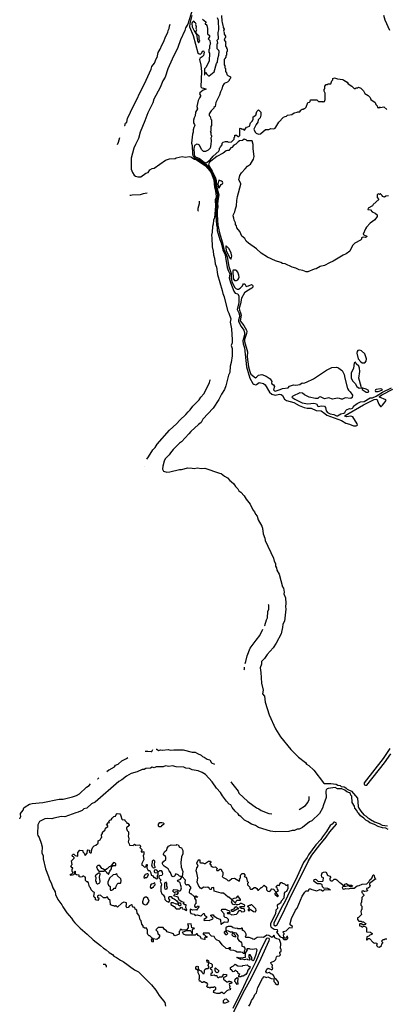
# Model space of a CAD drawing. Extents: x 2494106 to 2685573, y 758056 to 915185.
# Tile 131 of 256: x 2581220 to 2587014, y 781725 to 797296. Entities that reach past the tile are written whole.
import ezdxf

# ---------------------------------------------------------------- set-up
doc = ezdxf.new("R2010")
doc.units = 0

msp = doc.modelspace()

# ---------------------------------------------------------------- linework, layer by layer
at = {"layer": '0CON05XD'}
for points in [[(2583945, 797446), (2583876, 797225), (2583842, 797168), (2583832, 797125), (2583760, 796980), (2583718, 796855), (2583627, 796673), (2583561, 796519), (2583518, 796385), (2583481, 796329), (2583440, 796225), (2583341, 796039), (2583325, 795981), (2583246, 795825), (2583195, 795695), (2583124, 795516), (2583095, 795415), (2583049, 795325), (2583025, 795265), (2582983, 795105), (2582979, 794935), (2583002, 794882), (2583030, 794840), (2583051, 794821), (2583085, 794809), (2583135, 794811), (2583212, 794868), (2583249, 794881), (2583277, 794923), (2583315, 794942), (2583345, 794948), (2583526, 795074), (2583586, 795094), (2583675, 795102), (2583694, 795114), (2583785, 795132), (2583835, 795120), (2583905, 795131), (2583925, 795128), (2583983, 795093), (2584008, 795085), (2584154, 794985), (2584225, 794906), (2584245, 794875), (2584287, 794765), (2584298, 794648), (2584316, 794584), (2584326, 794505), (2584325, 794485), (2584310, 794445), (2584314, 794345), (2584297, 794165), (2584282, 794128), (2584278, 794065), (2584265, 794025), (2584262, 793938), (2584253, 793887), (2584259, 793845), (2584261, 793705), (2584280, 793635), (2584283, 793575), (2584299, 793525), (2584311, 793435), (2584328, 793385), (2584347, 793265), (2584422, 793015), (2584430, 792965), (2584453, 792913), (2584505, 792695), (2584526, 792655), (2584557, 792565), (2584547, 792513), (2584565, 792405), (2584576, 792234), (2584576, 792184), (2584562, 792145), (2584576, 792095), (2584578, 791982), (2584563, 791875), (2584548, 791815), (2584539, 791715), (2584521, 791675), (2584478, 791505), (2584455, 791447), (2584408, 791375), (2584365, 791288), (2584279, 791155), (2584112, 790978), (2584086, 790925), (2584044, 790896), (2583925, 790785), (2583895, 790745), (2583778, 790622), (2583743, 790597), (2583643, 790497), (2583602, 790448), (2583583, 790415), (2583520, 790350), (2583504, 790316), (2583482, 790235), (2583478, 790188), (2583493, 790155), (2583543, 790143), (2583595, 790145), (2583745, 790182), (2583775, 790182), (2583875, 790210), (2583945, 790206), (2583975, 790199), (2584025, 790209), (2584095, 790199), (2584145, 790203), (2584376, 790126), (2584405, 790117), (2584457, 790077), (2584505, 790052), (2584540, 790010), (2584564, 789995), (2584606, 789956), (2584631, 789915), (2584669, 789879), (2584685, 789846), (2584716, 789826), (2584768, 789768), (2584801, 789711), (2584865, 789635), (2584905, 789545), (2584933, 789515), (2584945, 789475), (2584971, 789445), (2584990, 789385), (2585045, 789285), (2585056, 789255), (2585069, 789165), (2585096, 789096), (2585101, 789061), (2585233, 788783), (2585240, 788735), (2585261, 788695), (2585262, 788655), (2585277, 788627), (2585283, 788593), (2585319, 788525), (2585375, 788325), (2585391, 788305), (2585400, 788245), (2585397, 788215), (2585420, 788155), (2585425, 788065), (2585419, 788015), (2585428, 787975), (2585405, 787785), (2585381, 787735), (2585376, 787684), (2585361, 787635), (2585354, 787585), (2585275, 787435), (2585227, 787363), (2585131, 787259), (2585088, 787192), (2585042, 787148), (2585041, 787105), (2585021, 787045), (2585030, 786975), (2585039, 786805), (2585067, 786693), (2585058, 786635), (2585088, 786598), (2585100, 786505), (2585165, 786305), (2585264, 786084), (2585341, 785955), (2585505, 785753), (2585624, 785634), (2585738, 785548), (2585754, 785524), (2585792, 785502), (2585868, 785428), (2586019, 785225), (2586035, 785219), (2586135, 785219), (2586220, 785205), (2586249, 785189), (2586285, 785183), (2586301, 785171), (2586348, 785165), (2586375, 785151), (2586398, 785128), (2586465, 785097), (2586560, 784985), (2586569, 784855), (2586579, 784829), (2586610, 784780), (2586661, 784721), (2586695, 784701), (2586722, 784672), (2586746, 784665), (2586765, 784649), (2586829, 784609), (2586903, 784585), (2586950, 784560), (2587035, 784545)], [(2583941, 797365), (2583908, 797235), (2583901, 797185), (2583960, 797045), (2584035, 796772), (2584054, 796754), (2584075, 796752), (2584095, 796765), (2584115, 796802), (2584125, 796806), (2584134, 796785), (2584125, 796732), (2584105, 796708), (2584072, 796688), (2584064, 796665), (2584084, 796575), (2584095, 796475), (2584081, 796235), (2584098, 796218), (2584125, 796215), (2584161, 796205), (2584167, 796195), (2584118, 796182), (2584065, 796141), (2584063, 796123), (2584078, 796095), (2584076, 796085), (2584059, 796061), (2584042, 796018), (2584022, 795925), (2584032, 795885), (2584000, 795835), (2583993, 795775), (2583976, 795745), (2583968, 795705), (2583965, 795665), (2583985, 795638), (2583988, 795622), (2583971, 795589), (2583964, 795555), (2583964, 795515), (2583949, 795485), (2583937, 795345), (2583946, 795305), (2583950, 795175), (2583960, 795140), (2583984, 795114), (2584046, 795085), (2584165, 795005), (2584253, 794893), (2584305, 794767), (2584319, 794645), (2584347, 794525), (2584344, 794485), (2584329, 794435), (2584335, 794335), (2584321, 794211), (2584330, 794045), (2584340, 794005), (2584342, 793962), (2584381, 793821), (2584404, 793765), (2584428, 793658), (2584465, 793576), (2584475, 793541), (2584499, 793379), (2584515, 793332), (2584540, 793275), (2584533, 793215), (2584549, 793139), (2584602, 793002), (2584623, 792973), (2584669, 792959), (2584683, 792923), (2584683, 792825), (2584658, 792715), (2584685, 792662), (2584693, 792625), (2584693, 792595), (2584678, 792545), (2584680, 792525), (2584722, 792442), (2584764, 792385), (2584775, 792349), (2584775, 792315), (2584746, 792215), (2584751, 792171), (2584771, 792105), (2584805, 791805), (2584857, 791627), (2584903, 791545), (2584920, 791530), (2584945, 791522), (2584965, 791525), (2585005, 791561), (2585074, 791545), (2585102, 791522), (2585168, 791405), (2585205, 791372), (2585255, 791359), (2585325, 791375), (2585355, 791371), (2585373, 791355), (2585404, 791295), (2585435, 791273), (2585555, 791243), (2585636, 791196), (2585715, 791164), (2585765, 791155), (2585825, 791154), (2585905, 791115), (2585985, 791112), (2586045, 791066), (2586075, 791042), (2586308, 790958), (2586375, 790916), (2586431, 790901), (2586495, 790873), (2586539, 790871), (2586558, 790882), (2586552, 790905), (2586485, 791016), (2586455, 791028), (2586385, 791017), (2586359, 791025), (2586363, 791035), (2586655, 791204), (2586825, 791288), (2586867, 791297), (2586898, 791215), (2586925, 791180), (2586935, 791180), (2586955, 791200), (2587012, 791275), (2587008, 791285), (2586908, 791325), (2586909, 791335), (2586945, 791362), (2587119, 791451)], [(2584045, 796930), (2584068, 796955), (2584058, 796985), (2584058, 797035), (2584010, 797085), (2584010, 797115), (2584020, 797135), (2584010, 797155), (2584012, 797182), (2584002, 797215), (2584008, 797225), (2583998, 797248), (2583985, 797250), (2583980, 797265), (2583965, 797272), (2583945, 797252), (2583939, 797235), (2583946, 797185), (2583975, 797120), (2584012, 797062), (2584029, 796965), (2584045, 796930)], [(2584407, 797365), (2584412, 797275), (2584422, 797252), (2584423, 797223), (2584430, 797215), (2584433, 797173), (2584450, 797145), (2584440, 797115), (2584450, 797095), (2584450, 797065), (2584470, 797035), (2584470, 797015), (2584460, 797005), (2584450, 796975), (2584470, 796955), (2584470, 796925), (2584480, 796915), (2584470, 796905), (2584470, 796875), (2584488, 796858), (2584490, 796845), (2584500, 796835), (2584500, 796795), (2584490, 796785), (2584490, 796735), (2584480, 796725), (2584480, 796705), (2584460, 796685), (2584460, 796675), (2584450, 796665), (2584450, 796585), (2584460, 796565), (2584460, 796535), (2584470, 796525), (2584470, 796475), (2584490, 796455), (2584492, 796432), (2584512, 796412), (2584550, 796395), (2584550, 796375), (2584547, 796363), (2584530, 796345), (2584530, 796335), (2584505, 796310), (2584452, 796288), (2584423, 796247), (2584412, 796195), (2584393, 796157), (2584380, 796105), (2584318, 795985), (2584310, 795925), (2584290, 795905), (2584290, 795895), (2584244, 795856), (2584212, 795805), (2584213, 795783), (2584230, 795765), (2584243, 795723), (2584250, 795715), (2584250, 795625), (2584240, 795605), (2584240, 795535), (2584230, 795525), (2584240, 795515), (2584240, 795475), (2584250, 795465), (2584250, 795445), (2584242, 795425), (2584248, 795385), (2584242, 795325), (2584230, 795265), (2584197, 795233), (2584155, 795212), (2584125, 795212), (2584095, 795242), (2584060, 795310), (2584043, 795323), (2584017, 795327), (2583985, 795308), (2583973, 795257), (2583975, 795175), (2583983, 795145), (2583996, 795125), (2584059, 795099), (2584135, 795045), (2584165, 795035)], [(2584110, 797305), (2584160, 797265), (2584160, 797245), (2584150, 797235), (2584150, 797225), (2584168, 797218), (2584180, 797205), (2584190, 797155), (2584190, 797075), (2584218, 797045), (2584217, 797023), (2584200, 796995), (2584227, 796967), (2584230, 796925), (2584238, 796915), (2584220, 796885), (2584220, 796835), (2584210, 796825), (2584210, 796785), (2584220, 796765), (2584216, 796644), (2584167, 796543), (2584142, 796518), (2584142, 796425), (2584148, 796425), (2584152, 796448), (2584165, 796460), (2584172, 796442), (2584205, 796410), (2584215, 796410), (2584296, 796474), (2584328, 796605), (2584346, 796625), (2584352, 796685), (2584366, 796734), (2584370, 796795), (2584368, 796808), (2584340, 796835), (2584340, 796915), (2584350, 796925), (2584340, 796975), (2584360, 796995), (2584358, 797095), (2584366, 797135), (2584360, 797285), (2584348, 797325)], [(2587070, 797125), (2586995, 797290), (2586977, 797365)], [(2582876, 795621), (2582879, 795625), (2582891, 795659), (2582911, 795675), (2582924, 795735), (2582969, 795835), (2583218, 796342), (2583298, 796512), (2583309, 796555), (2583349, 796611), (2583374, 796675), (2583392, 796698), (2583410, 796775), (2583440, 796830), (2583465, 796895), (2583499, 796951), (2583523, 797025), (2583562, 797095), (2583565, 797125), (2583582, 797155), (2583587, 797195), (2583598, 797225)], [(2584165, 795035), (2584185, 795044), (2584232, 795078), (2584280, 795140), (2584367, 795215), (2584372, 795225), (2584370, 795235), (2584380, 795245), (2584380, 795265), (2584390, 795275), (2584392, 795288), (2584420, 795315), (2584420, 795345), (2584435, 795360), (2584475, 795370), (2584505, 795370), (2584515, 795360), (2584565, 795363), (2584610, 795405), (2584610, 795435), (2584620, 795445), (2584622, 795468), (2584645, 795470), (2584675, 795450), (2584685, 795450), (2584700, 795465), (2584700, 795575), (2584705, 795580), (2584718, 795578), (2584735, 795560), (2584745, 795570), (2584762, 795552), (2584775, 795550), (2584802, 795598), (2584825, 795600), (2584850, 795615), (2584870, 795665), (2584900, 795695), (2584900, 795705), (2584910, 795715), (2584912, 795758), (2584950, 795785), (2584970, 795845), (2584995, 795870), (2585030, 795835), (2585030, 795785), (2585018, 795745), (2584990, 795715), (2584982, 795678), (2584955, 795640), (2584922, 795565), (2584940, 795515), (2584955, 795500), (2584995, 795488), (2585027, 795493), (2585105, 795558), (2585155, 795562), (2585187, 795573), (2585235, 795572), (2585255, 795580), (2585270, 795595), (2585314, 795676), (2585390, 795755), (2585413, 795767), (2585435, 795770), (2585455, 795788), (2585522, 795798), (2585558, 795822), (2585607, 795833), (2585615, 795840), (2585645, 795840), (2585660, 795855), (2585660, 795865), (2585675, 795870), (2585685, 795880), (2585705, 795880), (2585715, 795890), (2585725, 795890), (2585748, 795912), (2585773, 795987), (2585798, 795992), (2585810, 796005), (2585815, 796030), (2585915, 796030), (2585945, 796000), (2586005, 796000), (2586015, 795990), (2586025, 796000), (2586035, 796000), (2586050, 796035), (2586050, 796135), (2586030, 796165), (2586030, 796195), (2586040, 796205), (2586040, 796245), (2586065, 796270), (2586085, 796270), (2586095, 796280), (2586135, 796280), (2586152, 796328), (2586170, 796345), (2586170, 796365), (2586195, 796378), (2586245, 796360), (2586325, 796350), (2586345, 796340), (2586395, 796308), (2586414, 796284), (2586470, 796245), (2586505, 796210), (2586525, 796210), (2586535, 796220), (2586565, 796220), (2586575, 796230), (2586610, 796215), (2586655, 796170), (2586675, 796130), (2586730, 796095), (2586760, 796065), (2586770, 796035), (2586836, 795986), (2586850, 795955), (2586870, 795935), (2586875, 795910), (2586885, 795910), (2586895, 795900), (2586915, 795920), (2586925, 795910), (2586975, 795920), (2587024, 795874)], [(2582764, 795320), (2582779, 795361), (2582800, 795432)], [(2587047, 794513), (2587005, 794508), (2586985, 794492), (2586952, 794502), (2586948, 794518), (2586925, 794540), (2586915, 794540), (2586905, 794530), (2586895, 794540), (2586882, 794538), (2586870, 794525), (2586870, 794485), (2586898, 794455), (2586809, 794371), (2586795, 794350), (2586730, 794315), (2586722, 794295), (2586765, 794290), (2586790, 794255), (2586838, 794238), (2586868, 794208), (2586870, 794185), (2586835, 794130), (2586761, 794079), (2586700, 794015), (2586683, 793987), (2586650, 793905), (2586660, 793895), (2586708, 793875), (2586710, 793865), (2586685, 793851), (2586655, 793857), (2586635, 793852), (2586623, 793845), (2586622, 793825), (2586609, 793811), (2586515, 793762), (2586482, 793725), (2586436, 793634), (2586378, 793592), (2586335, 793572), (2586175, 793477), (2586115, 793453), (2586035, 793408), (2585968, 793392), (2585905, 793358), (2585875, 793352), (2585772, 793308), (2585745, 793308), (2585695, 793332), (2585635, 793343), (2585583, 793367), (2585525, 793382), (2585415, 793433), (2585375, 793440), (2585345, 793457), (2585264, 793484), (2585139, 793539), (2585036, 793606), (2584965, 793670), (2584835, 793760), (2584798, 793795), (2584778, 793835), (2584732, 793875), (2584698, 793948), (2584650, 794005), (2584644, 794034), (2584630, 794055), (2584632, 794085), (2584609, 794125), (2584606, 794156), (2584593, 794195), (2584598, 794215), (2584622, 794255), (2584628, 794305), (2584649, 794351), (2584652, 794435), (2584662, 794498), (2584714, 794695), (2584714, 794705), (2584682, 794765), (2584697, 794833), (2584724, 794876), (2584781, 794939), (2584821, 794979), (2584866, 795014), (2584917, 795093), (2584928, 795135), (2584912, 795255), (2584912, 795322), (2584895, 795380), (2584815, 795380), (2584798, 795398), (2584765, 795408), (2584742, 795388), (2584695, 795378), (2584675, 795367), (2584634, 795326), (2584605, 795312), (2584573, 795277), (2584555, 795270), (2584525, 795230), (2584505, 795230), (2584485, 795220), (2584436, 795184), (2584335, 795132), (2584215, 795040), (2584203, 794995), (2584262, 794902), (2584313, 794793), (2584326, 794746), (2584333, 794645), (2584366, 794525), (2584359, 794469), (2584346, 794385), (2584353, 794335), (2584343, 794285), (2584340, 794215), (2584353, 794045), (2584377, 793923), (2584426, 793765), (2584448, 793665), (2584501, 793545), (2584524, 793394), (2584563, 793285), (2584561, 793209), (2584570, 793155), (2584615, 793066), (2584635, 793045), (2584655, 793035), (2584677, 793037), (2584705, 793052), (2584739, 793085), (2584748, 793105), (2584755, 793118), (2584777, 793117), (2584798, 793078), (2584838, 793085), (2584884, 793106), (2584899, 793099), (2584906, 793085), (2584902, 793068), (2584887, 793053), (2584810, 793005), (2584774, 792975), (2584725, 792893), (2584710, 792805), (2584687, 792735), (2584692, 792705), (2584712, 792662), (2584718, 792625), (2584705, 792535), (2584761, 792461), (2584803, 792385), (2584809, 792365), (2584807, 792335), (2584775, 792238), (2584772, 792208), (2584822, 792045), (2584816, 791965), (2584834, 791804), (2584855, 791732), (2584875, 791689), (2584945, 791634), (2584965, 791641), (2584995, 791677), (2585045, 791684), (2585117, 791657), (2585180, 791615), (2585203, 791575), (2585199, 791555), (2585205, 791538), (2585230, 791520), (2585246, 791496), (2585232, 791445), (2585245, 791426), (2585256, 791424), (2585335, 791446), (2585374, 791466), (2585465, 791473), (2585485, 791500), (2585545, 791522), (2585585, 791518), (2585645, 791527), (2585685, 791552), (2585711, 791549), (2585755, 791563), (2585862, 791618), (2586068, 791755), (2586155, 791796), (2586225, 791802), (2586259, 791789), (2586288, 791762), (2586316, 791746), (2586347, 791687), (2586358, 791625), (2586402, 791465), (2586416, 791436), (2586445, 791410), (2586478, 791358), (2586476, 791324), (2586453, 791307), (2586366, 791314), (2586324, 791294), (2586305, 791294), (2586275, 791307), (2586245, 791311), (2586165, 791294), (2586105, 791316), (2586039, 791299), (2585975, 791330), (2585953, 791327), (2585932, 791308), (2585896, 791304), (2585795, 791327), (2585722, 791362), (2585688, 791388), (2585645, 791394), (2585535, 791342), (2585522, 791325), (2585566, 791295), (2585685, 791236), (2585775, 791222), (2585868, 791232)], [(2584365, 794636), (2584375, 794639), (2584405, 794692), (2584425, 794700), (2584432, 794715), (2584425, 794732), (2584408, 794745), (2584365, 794756), (2584349, 794695), (2584360, 794645), (2584365, 794636)], [(2583234, 794552), (2583169, 794541), (2583126, 794524), (2582995, 794521), (2582975, 794515), (2582961, 794517)], [(2584037, 794266), (2584039, 794275), (2584038, 794315), (2584061, 794389), (2584063, 794427)], [(2584555, 793510), (2584564, 793516), (2584571, 793555), (2584562, 793605), (2584530, 793670), (2584485, 793722), (2584477, 793713), (2584476, 793694), (2584484, 793645), (2584535, 793534), (2584555, 793510)], [(2584645, 793172), (2584667, 793183), (2584680, 793200), (2584686, 793224), (2584684, 793255), (2584666, 793306), (2584649, 793329), (2584635, 793337), (2584595, 793337), (2584586, 793324), (2584596, 793205), (2584615, 793172), (2584645, 793172)], [(2586665, 791868), (2586675, 791872), (2586696, 791894), (2586701, 791935), (2586675, 792013), (2586622, 792062), (2586595, 792070), (2586566, 792064), (2586552, 792048), (2586547, 792025), (2586572, 791932), (2586614, 791884), (2586635, 791870), (2586665, 791868)], [(2586585, 791471), (2586615, 791473), (2586620, 791475), (2586618, 791495), (2586580, 791625), (2586596, 791735), (2586592, 791785), (2586578, 791818), (2586538, 791855), (2586525, 791878), (2586508, 791862), (2586496, 791785), (2586457, 791705), (2586460, 791635), (2586482, 791585), (2586524, 791544), (2586547, 791495), (2586585, 791471)], [(2583227, 790344), (2583258, 790382), (2583323, 790495), (2583359, 790531), (2583391, 790585), (2583587, 790805), (2583697, 790903), (2583753, 790963), (2583847, 791053), (2583880, 791095), (2583916, 791124), (2583955, 791185), (2584055, 791285), (2584082, 791328), (2584129, 791381), (2584218, 791552), (2584225, 791584), (2584235, 791606)], [(2585868, 791232), (2585911, 791221), (2585933, 791185), (2585941, 791181), (2585985, 791189), (2586035, 791182), (2586052, 791162), (2586065, 791108), (2586085, 791082), (2586126, 791065), (2586183, 791053), (2586225, 791030), (2586245, 791029), (2586295, 791062), (2586345, 791076), (2586357, 791085), (2586372, 791115), (2586386, 791125), (2586435, 791146), (2586454, 791144), (2586479, 791155), (2586490, 791165), (2586495, 791185), (2586555, 791229), (2586605, 791252), (2586665, 791256), (2586761, 791315), (2586795, 791318), (2586855, 791345), (2586953, 791407), (2587094, 791475)], [(2586725, 791404), (2586738, 791415), (2586726, 791436), (2586695, 791453), (2586645, 791470), (2586632, 791468), (2586635, 791450), (2586648, 791435), (2586695, 791407), (2586725, 791404)], [(2586885, 791415), (2586941, 791435), (2586953, 791445), (2586944, 791454), (2586925, 791458), (2586855, 791450), (2586846, 791444), (2586840, 791425), (2586845, 791418), (2586885, 791415)], [(2583189, 790233), (2583188, 790235)], [(2585090, 787709), (2585093, 787715), (2585121, 787805), (2585136, 787835), (2585144, 787935), (2585156, 787975), (2585156, 788035), (2585154, 788046)], [(2584783, 787114), (2584796, 787145), (2584815, 787235), (2584865, 787359), (2584955, 787482), (2585015, 787555), (2585065, 787657)], [(2584770, 787017), (2584775, 787025), (2584775, 787057)], [(2583205, 785727), (2583245, 785730), (2583299, 785721), (2583308, 785725), (2583322, 785755)], [(2583378, 785760), (2583385, 785759), (2583415, 785741), (2583445, 785748), (2583475, 785745), (2583565, 785753), (2583605, 785745), (2583655, 785752), (2583805, 785751), (2583945, 785715), (2583995, 785710), (2584029, 785689), (2584087, 785667), (2584109, 785645), (2584135, 785634), (2584181, 785601), (2584225, 785589), (2584252, 785542), (2584298, 785522)], [(2587070, 785770), (2586966, 785614), (2586665, 785225), (2586664, 785205), (2586670, 785195), (2586685, 785188)], [(2582595, 785405), (2582629, 785431), (2582632, 785434), (2582717, 785483), (2582735, 785509), (2582775, 785521), (2582835, 785575), (2582907, 785613), (2582931, 785629)], [(2586685, 785188), (2586705, 785192), (2586985, 785543), (2587085, 785687)], [(2587045, 784491), (2587005, 784508), (2586952, 784515), (2586888, 784535), (2586828, 784568), (2586755, 784596), (2586722, 784622), (2586691, 784635), (2586659, 784669), (2586605, 784704), (2586581, 784741), (2586564, 784755), (2586548, 784788), (2586516, 784825), (2586509, 784859), (2586474, 784915), (2586468, 785015), (2586455, 785034), (2586449, 785059), (2586435, 785072), (2586393, 785085), (2586360, 785110), (2586310, 785130), (2586242, 785135), (2586204, 785154), (2586095, 785140), (2586079, 785131), (2586065, 785115), (2586059, 785095), (2586066, 784995), (2586022, 784878), (2586004, 784825), (2585957, 784743), (2585835, 784624), (2585801, 784609), (2585689, 784521), (2585635, 784496), (2585603, 784497), (2585565, 784474), (2585525, 784474), (2585475, 784458), (2585255, 784455), (2585185, 784461), (2584992, 784522), (2584945, 784551), (2584884, 784574), (2584825, 784613), (2584775, 784638), (2584715, 784695), (2584691, 784711), (2584674, 784735), (2584625, 784782), (2584579, 784835), (2584557, 784877), (2584531, 784891), (2584488, 784938), (2584425, 785020), (2584393, 785075), (2584331, 785145), (2584261, 785245), (2584157, 785357), (2584105, 785391), (2584038, 785418), (2583945, 785431), (2583905, 785455), (2583845, 785462), (2583815, 785477), (2583695, 785479), (2583635, 785495), (2583575, 785487), (2583525, 785494), (2583485, 785483), (2583375, 785478), (2583345, 785465), (2583315, 785473), (2583285, 785458), (2583215, 785456), (2583185, 785441), (2583155, 785438), (2583077, 785403), (2582983, 785377), (2582908, 785335), (2582834, 785275), (2582785, 785246), (2582415, 784922), (2582355, 784894), (2582282, 784828), (2582235, 784815), (2582205, 784789), (2582145, 784765), (2582105, 784755), (2581935, 784692), (2581873, 784697), (2581835, 784682), (2581761, 784669), (2581725, 784658), (2581665, 784663), (2581615, 784658), (2581530, 784615), (2581504, 784565), (2581501, 784415), (2581507, 784395), (2581527, 784365), (2581561, 784275), (2581573, 784215), (2581570, 784120), (2581589, 784075), (2581589, 784025), (2581629, 783865), (2581677, 783747), (2581691, 783695), (2581716, 783646), (2581745, 783565), (2581778, 783505), (2581784, 783464), (2581823, 783385), (2581888, 783298), (2581901, 783265), (2581964, 783174), (2582039, 783089), (2582064, 783044), (2582089, 783015), (2582175, 782929), (2582285, 782835), (2582382, 782742), (2582497, 782657), (2582545, 782611), (2582588, 782588), (2582635, 782546), (2582684, 782514), (2582705, 782485), (2582747, 782467), (2582811, 782421), (2582855, 782404), (2583035, 782269), (2583097, 782237), (2583175, 782159), (2583301, 782031), (2583369, 781949), (2583425, 781862), (2583511, 781751), (2583524, 781695)], [(2582450, 785291), (2582457, 785293), (2582470, 785306)], [(2581220, 784659), (2581220, 784665), (2581237, 784695), (2581230, 784725), (2581233, 784745), (2581272, 784795), (2581285, 784834), (2581305, 784850), (2581375, 784888), (2581418, 784902), (2581585, 784917), (2581845, 784968), (2581905, 784968), (2582055, 785006), (2582115, 785027), (2582165, 785055), (2582273, 785157), (2582318, 785185), (2582341, 785210)], [(2584556, 785243), (2584565, 785229), (2584675, 785095), (2584683, 785065), (2584825, 784930), (2584965, 784831), (2584998, 784818), (2585035, 784789), (2585155, 784745), (2585204, 784739)], [(2585639, 784807), (2585739, 784871), (2585775, 784915), (2585795, 784965), (2585793, 785009)], [(2584840, 781695), (2584863, 781727), (2584885, 781786), (2584913, 781827), (2584935, 781882), (2584962, 781908), (2584985, 781989), (2585055, 782134), (2585085, 782163), (2585115, 782150), (2585142, 782158), (2585193, 782133), (2585238, 782128), (2585238, 782088), (2585260, 782065), (2585260, 782055), (2585285, 782040), (2585305, 782040), (2585312, 782048), (2585310, 782075), (2585278, 782118), (2585252, 782132), (2585238, 782175), (2585220, 782195), (2585190, 782205), (2585165, 782228), (2585125, 782218), (2585109, 782245), (2585125, 782282), (2585145, 782296), (2585205, 782272), (2585218, 782282), (2585220, 782295), (2585210, 782305), (2585218, 782345), (2585192, 782365), (2585190, 782385), (2585247, 782413), (2585268, 782432), (2585278, 782475), (2585288, 782485), (2585326, 782494), (2585340, 782505), (2585330, 782535), (2585333, 782547), (2585350, 782565), (2585350, 782595), (2585340, 782605), (2585348, 782685), (2585325, 782750), (2585285, 782759), (2585252, 782775), (2585248, 782805), (2585235, 782818), (2585219, 782791), (2585205, 782780), (2585155, 782812), (2585125, 782818), (2585075, 782781), (2585045, 782787), (2584975, 782780), (2584925, 782750), (2584903, 782753), (2584887, 782767), (2584845, 782782), (2584795, 782780), (2584790, 782805), (2584797, 782813), (2584798, 782835), (2584782, 782865), (2584755, 782890), (2584742, 782892), (2584740, 782925), (2584735, 782930), (2584725, 782930), (2584715, 782920), (2584665, 782920), (2584655, 782928), (2584635, 782922), (2584595, 782932), (2584589, 782939), (2584564, 782954), (2584515, 782956), (2584499, 782951), (2584480, 782935), (2584478, 782882), (2584450, 782865), (2584450, 782855), (2584475, 782830), (2584495, 782830), (2584508, 782845), (2584490, 782865), (2584495, 782890), (2584515, 782888), (2584545, 782872), (2584585, 782870), (2584600, 782855), (2584580, 782845), (2584573, 782823), (2584593, 782803), (2584635, 782790), (2584640, 782795), (2584630, 782805), (2584630, 782815), (2584610, 782835), (2584610, 782855), (2584615, 782860), (2584636, 782856), (2584668, 782815), (2584670, 782785), (2584660, 782775), (2584660, 782765), (2584682, 782735), (2584709, 782719), (2584726, 782696), (2584732, 782675), (2584732, 782642), (2584758, 782638), (2584780, 782615), (2584780, 782585), (2584770, 782565), (2584770, 782545), (2584780, 782535), (2584775, 782530), (2584755, 782530), (2584742, 782542), (2584713, 782547), (2584655, 782548), (2584628, 782568), (2584605, 782578), (2584545, 782583), (2584540, 782595), (2584558, 782618), (2584535, 782617), (2584517, 782603), (2584485, 782607), (2584418, 782665), (2584376, 782726), (2584330, 782745), (2584310, 782765), (2584295, 782798), (2584250, 782805), (2584225, 782830), (2584215, 782850), (2584122, 782848), (2584120, 782835), (2584125, 782830), (2584135, 782830), (2584162, 782802), (2584180, 782795), (2584175, 782780), (2584165, 782780), (2584155, 782790), (2584142, 782778), (2584150, 782755), (2584135, 782748), (2584095, 782760), (2584070, 782795), (2584042, 782812), (2584025, 782840), (2584015, 782840), (2583995, 782820), (2583845, 782818), (2583810, 782835), (2583792, 782868), (2583855, 782890), (2583915, 782890), (2583928, 782878), (2583945, 782840), (2583950, 782845), (2583950, 782905), (2583962, 782918), (2583980, 782925), (2583975, 782930), (2583942, 782932), (2583930, 783000), (2583918, 782992), (2583875, 783000), (2583870, 782985), (2583882, 782972), (2583883, 782937), (2583858, 782902), (2583785, 782900), (2583777, 782907), (2583755, 782910), (2583750, 782885), (2583740, 782875), (2583738, 782832), (2583675, 782808), (2583662, 782815), (2583652, 782842), (2583550, 782870), (2583539, 782889), (2583505, 782912), (2583485, 782940), (2583408, 782942), (2583370, 782905), (2583397, 782877), (2583405, 782840), (2583430, 782825), (2583428, 782795), (2583415, 782770), (2583385, 782752), (2583330, 782760), (2583330, 782715), (2583315, 782710), (2583302, 782745), (2583312, 782758), (2583330, 782760), (2583328, 782768), (2583312, 782772), (2583278, 782808), (2583265, 782810), (2583245, 782830), (2583238, 782845), (2583240, 782905), (2583230, 782915), (2583228, 782928), (2583195, 782930), (2583170, 782945), (2583170, 782965), (2583150, 782995), (2583140, 783045), (2583123, 783063), (2583107, 783127), (2583078, 783168), (2583070, 783215), (2583045, 783230), (2583038, 783258), (2583015, 783260), (2583000, 783275), (2582995, 783300), (2582985, 783300), (2582955, 783282), (2582935, 783258), (2582915, 783250), (2582902, 783275), (2582910, 783305), (2582908, 783328), (2582865, 783338), (2582834, 783326), (2582765, 783260), (2582745, 783280), (2582735, 783280), (2582725, 783270), (2582715, 783280), (2582695, 783280), (2582655, 783300), (2582650, 783365), (2582620, 783395), (2582615, 783420), (2582595, 783420), (2582582, 783408), (2582542, 783408), (2582495, 783450), (2582463, 783447), (2582450, 783435), (2582450, 783415), (2582468, 783408), (2582467, 783383), (2582452, 783368), (2582420, 783375), (2582420, 783405), (2582395, 783422), (2582390, 783435), (2582400, 783495), (2582382, 783502), (2582350, 783535), (2582340, 783565), (2582322, 783582), (2582308, 783648), (2582295, 783660), (2582282, 783662), (2582262, 783682), (2582258, 783738), (2582245, 783740), (2582235, 783750), (2582215, 783750), (2582205, 783740), (2582185, 783738), (2582162, 783742), (2582158, 783768), (2582115, 783770), (2582102, 783782), (2582100, 783825), (2582095, 783830), (2582080, 783815), (2582080, 783785), (2582068, 783772), (2582035, 783760), (2582022, 783765), (2582020, 783785), (2582045, 783790), (2582060, 783805), (2582060, 783815), (2582050, 783825), (2582050, 783865), (2582060, 783875), (2582060, 783885), (2582045, 783890), (2582030, 783915), (2582050, 783935), (2582040, 783995), (2582080, 784035), (2582080, 784045), (2582068, 784058), (2582052, 784062), (2582050, 784075), (2582055, 784090), (2582065, 784100), (2582075, 784100), (2582095, 784080), (2582140, 784070), (2582140, 784125), (2582168, 784162), (2582215, 784160), (2582220, 784135), (2582240, 784115), (2582255, 784080), (2582288, 784115), (2582290, 784165), (2582295, 784170), (2582320, 784165), (2582328, 784155), (2582320, 784135), (2582335, 784122), (2582348, 784122), (2582357, 784133), (2582360, 784175), (2582375, 784210), (2582395, 784230), (2582425, 784240), (2582460, 784275), (2582462, 784308), (2582490, 784325), (2582505, 784360), (2582518, 784362), (2582520, 784375), (2582510, 784385), (2582510, 784405), (2582530, 784425), (2582530, 784445), (2582570, 784485), (2582575, 784510), (2582610, 784535), (2582610, 784545), (2582590, 784565), (2582622, 784598), (2582638, 784602), (2582630, 784615), (2582632, 784628), (2582643, 784637), (2582665, 784640), (2582681, 784669), (2582710, 784695), (2582735, 784700), (2582750, 784735), (2582758, 784742), (2582800, 784735), (2582815, 784720), (2582818, 784705), (2582832, 784652), (2582845, 784640), (2582875, 784650), (2582882, 784632), (2582908, 784608), (2582912, 784592), (2582928, 784588), (2582950, 784565), (2582950, 784555), (2582910, 784515), (2582910, 784505), (2582920, 784475), (2582940, 784455), (2582940, 784415), (2582932, 784385), (2582940, 784375), (2582942, 784335), (2582932, 784295), (2582950, 784265), (2582953, 784243), (2583012, 784238), (2583035, 784260), (2583055, 784240), (2583117, 784247), (2583130, 784225), (2583130, 784215), (2583120, 784205), (2583150, 784175), (2583150, 784155), (2583140, 784145), (2583140, 784135), (2583155, 784132), (2583165, 784140), (2583180, 784135), (2583183, 784097), (2583170, 784075), (2583180, 784015), (2583148, 783952), (2583152, 783925), (2583165, 783920), (2583195, 783890), (2583218, 783912), (2583223, 783937), (2583236, 783936), (2583230, 783885), (2583252, 783842), (2583265, 783842), (2583278, 783835), (2583292, 783805), (2583300, 783765), (2583328, 783758), (2583330, 783745), (2583342, 783732), (2583355, 783730), (2583375, 783710), (2583400, 783715), (2583400, 783755), (2583410, 783775), (2583410, 783795), (2583405, 783800), (2583363, 783803), (2583350, 783815), (2583348, 783835), (2583357, 783853), (2583365, 783858), (2583375, 783852), (2583405, 783820), (2583415, 783820), (2583435, 783840), (2583455, 783840), (2583473, 783815), (2583477, 783785), (2583468, 783762), (2583430, 783755), (2583420, 783745), (2583420, 783725), (2583450, 783695), (2583438, 783665), (2583458, 783635), (2583460, 783615), (2583448, 783585), (2583449, 783515), (2583465, 783470), (2583475, 783460), (2583488, 783458), (2583510, 783425), (2583512, 783382), (2583540, 783355), (2583575, 783340), (2583590, 783365), (2583590, 783375), (2583578, 783388), (2583578, 783422), (2583585, 783430), (2583615, 783430), (2583630, 783405), (2583660, 783395), (2583680, 783375), (2583700, 783365), (2583722, 783332), (2583742, 783332)], [(2583455, 784530), (2583425, 784530), (2583415, 784540), (2583413, 784575), (2583435, 784598), (2583465, 784602), (2583487, 784597), (2583498, 784585), (2583498, 784575), (2583489, 784561), (2583460, 784545), (2583455, 784530)], [(2585265, 782964), (2585285, 782978), (2585375, 783148), (2585491, 783399), (2585779, 783981), (2585839, 784081), (2585961, 784249), (2586063, 784367), (2586120, 784450), (2586225, 784575), (2586221, 784595), (2586195, 784608), (2586185, 784605), (2586158, 784572), (2586128, 784552), (2586070, 784460), (2586005, 784375), (2585980, 784330), (2585898, 784245), (2585785, 784091), (2585762, 784048), (2585703, 783965), (2585581, 783689), (2585484, 783505), (2585423, 783367), (2585345, 783233), (2585235, 783006), (2585235, 782984), (2585255, 782965), (2585265, 782964)], [(2583742, 783332), (2583755, 783332), (2583762, 783325), (2583768, 783295), (2583755, 783280), (2583745, 783280), (2583735, 783290), (2583725, 783320), (2583715, 783310), (2583695, 783310), (2583645, 783328), (2583615, 783330), (2583610, 783325), (2583610, 783305), (2583663, 783273), (2583693, 783233), (2583747, 783233), (2583760, 783245), (2583762, 783258), (2583775, 783260), (2583790, 783245), (2583793, 783233), (2583827, 783227), (2583845, 783212), (2583855, 783210), (2583860, 783215), (2583848, 783255), (2583850, 783300), (2583828, 783298), (2583810, 783315), (2583810, 783325), (2583820, 783335), (2583783, 783343), (2583741, 783371), (2583725, 783420), (2583658, 783438), (2583665, 783460), (2583675, 783470), (2583707, 783463), (2583728, 783488), (2583705, 783502), (2583675, 783500), (2583665, 783490), (2583642, 783515), (2583645, 783530), (2583655, 783538), (2583706, 783536), (2583735, 783520), (2583755, 783520), (2583765, 783530), (2583778, 783565), (2583764, 783604), (2583758, 783645), (2583746, 783656), (2583720, 783665), (2583712, 783675), (2583725, 783690), (2583760, 783705), (2583780, 783735), (2583767, 783747), (2583745, 783750), (2583725, 783770), (2583685, 783790), (2583665, 783752), (2583645, 783742), (2583625, 783752), (2583602, 783812), (2583580, 783835), (2583568, 783868), (2583501, 783911), (2583488, 783925), (2583478, 783948), (2583478, 783962), (2583492, 783985), (2583527, 784013), (2583532, 784045), (2583522, 784065), (2583495, 784090), (2583492, 784105), (2583508, 784135), (2583544, 784166), (2583551, 784195), (2583572, 784225), (2583594, 784236), (2583615, 784247), (2583695, 784240), (2583705, 784250), (2583725, 784248), (2583745, 784210), (2583775, 784200), (2583797, 784155), (2583796, 784105), (2583777, 784055), (2583769, 783965), (2583772, 783895), (2583800, 783825), (2583790, 783745), (2583837, 783695), (2583832, 783645), (2583840, 783625), (2583855, 783610), (2583865, 783620), (2583885, 783618), (2583918, 783575), (2583920, 783555), (2583903, 783537), (2583900, 783495), (2583915, 783480), (2583925, 783480), (2583975, 783430), (2584005, 783440), (2584030, 783425), (2584025, 783412), (2584005, 783420), (2583982, 783418), (2583982, 783405), (2584002, 783372), (2584002, 783335), (2584010, 783325), (2583990, 783305), (2583980, 783275), (2583995, 783260), (2584015, 783260), (2584032, 783278), (2584045, 783280), (2584050, 783265), (2584015, 783212), (2583995, 783218), (2583955, 783212), (2583912, 783228), (2583912, 783185), (2583922, 783162), (2583975, 783148), (2583995, 783130), (2584003, 783137), (2584025, 783138), (2584075, 783122), (2584088, 783122), (2584125, 783160), (2584135, 783160), (2584140, 783135), (2584172, 783115), (2584170, 783095), (2584130, 783065), (2584135, 783050), (2584162, 783058), (2584215, 783052), (2584270, 783075), (2584278, 783088), (2584240, 783125), (2584243, 783137), (2584255, 783142), (2584275, 783138), (2584292, 783112), (2584315, 783107), (2584340, 783085), (2584381, 783071), (2584396, 783056), (2584400, 782995), (2584405, 782990), (2584430, 783015), (2584455, 783028), (2584507, 783023), (2584520, 783045), (2584520, 783065), (2584495, 783090), (2584465, 783100), (2584450, 783115), (2584450, 783155), (2584410, 783205), (2584412, 783228), (2584475, 783232), (2584503, 783213), (2584525, 783210), (2584537, 783197), (2584540, 783175), (2584535, 783170), (2584505, 783170), (2584500, 783165), (2584505, 783160), (2584535, 783160), (2584575, 783142), (2584645, 783150), (2584667, 783173), (2584685, 783210), (2584717, 783207), (2584725, 783190), (2584768, 783192), (2584780, 783205), (2584770, 783235), (2584725, 783238), (2584700, 783255), (2584708, 783272), (2584775, 783270), (2584780, 783295), (2584725, 783320), (2584705, 783318), (2584688, 783302), (2584665, 783300), (2584645, 783300), (2584635, 783310), (2584625, 783310), (2584605, 783298), (2584581, 783311), (2584568, 783345), (2584572, 783358), (2584585, 783370), (2584615, 783342), (2584635, 783340), (2584640, 783355), (2584655, 783370), (2584708, 783372), (2584710, 783385), (2584665, 783440), (2584638, 783402), (2584605, 783398), (2584575, 783380), (2584565, 783380), (2584525, 783420), (2584515, 783420), (2584442, 783482), (2584404, 783484), (2584292, 783512), (2584290, 783565), (2584285, 783570), (2584252, 783568), (2584245, 783540), (2584225, 783540), (2584215, 783560), (2584195, 783580), (2584155, 783570), (2584123, 783577), (2584095, 783552), (2584075, 783562), (2584052, 783592), (2584023, 783655), (2584033, 783725), (2584022, 783802), (2584008, 783835), (2584018, 783882), (2584042, 783908), (2584018, 783955), (2584038, 784005), (2584045, 784012), (2584065, 784010), (2584068, 783968), (2584075, 783960), (2584112, 783962), (2584135, 783950), (2584158, 783952), (2584172, 783968), (2584205, 783990), (2584235, 783990), (2584240, 783975), (2584220, 783945), (2584240, 783935), (2584240, 783915), (2584265, 783898), (2584284, 783894), (2584315, 783900), (2584340, 783875), (2584340, 783865), (2584330, 783855), (2584333, 783843), (2584355, 783842), (2584385, 783860), (2584405, 783860), (2584415, 783830), (2584430, 783815), (2584428, 783765), (2584420, 783745), (2584435, 783728), (2584490, 783705), (2584515, 783680), (2584538, 783682), (2584573, 783717), (2584615, 783722), (2584695, 783670), (2584700, 783695), (2584690, 783705), (2584710, 783725), (2584712, 783768), (2584738, 783792), (2584762, 783792), (2584780, 783775), (2584780, 783755), (2584770, 783745), (2584797, 783737), (2584812, 783705), (2584813, 783673), (2584830, 783655), (2584830, 783645), (2584820, 783635), (2584822, 783615), (2584858, 783575), (2584858, 783558), (2584868, 783548), (2584892, 783548), (2584925, 783570), (2584945, 783572), (2584966, 783556), (2584985, 783530), (2584995, 783530), (2585035, 783570), (2585048, 783572), (2585085, 783610), (2585118, 783578), (2585120, 783535), (2585143, 783513), (2585175, 783510), (2585205, 783550), (2585238, 783548), (2585242, 783532), (2585270, 783505), (2585270, 783495), (2585250, 783475), (2585250, 783465), (2585295, 783432), (2585310, 783435), (2585280, 783485), (2585280, 783505), (2585310, 783525), (2585292, 783545), (2585290, 783565), (2585270, 783585), (2585295, 783610), (2585315, 783610), (2585328, 783602), (2585330, 783625), (2585345, 783650), (2585365, 783650), (2585375, 783640), (2585405, 783630), (2585425, 783610), (2585445, 783610), (2585458, 783618), (2585460, 783605), (2585450, 783595), (2585457, 783587), (2585458, 783555), (2585435, 783510), (2585412, 783498), (2585400, 783485), (2585395, 783404), (2585353, 783357), (2585342, 783325), (2585290, 783295), (2585295, 783240), (2585270, 783215), (2585261, 783155), (2585186, 783004), (2585184, 782964), (2585192, 782945), (2585243, 782913), (2585289, 782909), (2585292, 782878), (2585280, 782865), (2585335, 782790), (2585370, 782780), (2585395, 782750), (2585435, 782750), (2585445, 782760), (2585455, 782760), (2585460, 782775), (2585455, 782800), (2585442, 782798), (2585438, 782782), (2585425, 782770), (2585412, 782772), (2585392, 782792), (2585390, 782825), (2585400, 782835), (2585400, 782845), (2585380, 782865), (2585388, 782875), (2585434, 782886), (2585471, 782929), (2585485, 782938), (2585528, 782932), (2585530, 782955), (2585495, 782980), (2585493, 783003), (2585515, 783084), (2585581, 783215), (2585603, 783247), (2585685, 783434), (2585725, 783498), (2585745, 783520), (2585785, 783520), (2585795, 783550), (2585815, 783552), (2585838, 783538), (2585915, 783518), (2585965, 783539), (2585987, 783537), (2586005, 783520), (2586018, 783522), (2586038, 783542), (2586130, 783535), (2586089, 783559), (2586025, 783560), (2586008, 783585), (2586002, 783615), (2585995, 783622), (2585975, 783632), (2585925, 783631), (2585898, 783645), (2585870, 783675), (2585872, 783698), (2585895, 783702), (2585905, 783700), (2585938, 783668), (2586010, 783675), (2586018, 783685), (2586020, 783725), (2585997, 783737), (2585988, 783765), (2586000, 783805), (2586023, 783817), (2586060, 783820), (2586080, 783785), (2586080, 783775), (2586095, 783760), (2586120, 783750), (2586130, 783735), (2586130, 783725), (2586120, 783715), (2586120, 783695), (2586135, 783680), (2586165, 783680), (2586188, 783702), (2586215, 783702), (2586230, 783695), (2586275, 783650), (2586288, 783648), (2586335, 783610), (2586358, 783612), (2586360, 783625), (2586385, 783638), (2586415, 783610), (2586465, 783610), (2586478, 783598), (2586475, 783590), (2586435, 783590), (2586415, 783600), (2586375, 783590), (2586335, 783590), (2586318, 783572), (2586325, 783550), (2586345, 783548), (2586375, 783558), (2586415, 783553), (2586446, 783564), (2586505, 783562)], [(2582625, 783780), (2582642, 783828), (2582672, 783865), (2582672, 783898), (2582695, 783920), (2582738, 783922), (2582740, 783945), (2582725, 783962), (2582700, 783965), (2582658, 783912), (2582635, 783900), (2582600, 783865), (2582575, 783850), (2582555, 783850), (2582535, 783870), (2582520, 783875), (2582485, 783920), (2582455, 783920), (2582432, 783898), (2582450, 783855), (2582472, 783832), (2582555, 783830), (2582565, 783840), (2582590, 783815), (2582590, 783805), (2582605, 783800), (2582625, 783780)], [(2583335, 783878), (2583318, 783895), (2583310, 783925), (2583320, 783965), (2583320, 783995), (2583335, 784010), (2583348, 783995), (2583347, 783927), (2583356, 783905), (2583355, 783882), (2583335, 783878)], [(2582455, 783630), (2582485, 783648), (2582493, 783665), (2582482, 783735), (2582490, 783785), (2582485, 783800), (2582465, 783800), (2582410, 783755), (2582422, 783732), (2582420, 783675), (2582430, 783665), (2582430, 783645), (2582442, 783632), (2582455, 783630)], [(2582655, 783530), (2582675, 783532), (2582695, 783540), (2582715, 783560), (2582738, 783562), (2582742, 783595), (2582758, 783625), (2582775, 783642), (2582815, 783640), (2582820, 783645), (2582822, 783685), (2582817, 783707), (2582768, 783755), (2582758, 783778), (2582745, 783790), (2582735, 783780), (2582695, 783770), (2582641, 783719), (2582613, 783657), (2582613, 783633), (2582625, 783610), (2582647, 783587), (2582648, 783538), (2582655, 783530)], [(2583195, 783720), (2583208, 783732), (2583227, 783733), (2583238, 783742), (2583258, 783778), (2583245, 783790), (2583235, 783790), (2583204, 783776), (2583183, 783743), (2583183, 783733), (2583195, 783720)], [(2586505, 783562), (2586555, 783598), (2586585, 783603), (2586635, 783626), (2586705, 783632), (2586737, 783663), (2586755, 783692), (2586788, 783722), (2586805, 783770), (2586815, 783770), (2586835, 783720), (2586850, 783705), (2586835, 783700), (2586750, 783635), (2586750, 783615), (2586758, 783605), (2586747, 783575), (2586729, 783561), (2586700, 783555), (2586702, 783545), (2586722, 783525), (2586705, 783513), (2586675, 783507), (2586660, 783510), (2586655, 783520), (2586630, 783515), (2586630, 783495), (2586640, 783485), (2586642, 783472), (2586658, 783458), (2586660, 783445), (2586630, 783415), (2586620, 783335), (2586610, 783325), (2586610, 783295), (2586630, 783275), (2586630, 783225), (2586618, 783212), (2586612, 783185), (2586620, 783145), (2586575, 783100), (2586560, 783095), (2586560, 783065), (2586582, 783042), (2586615, 783040), (2586625, 783030), (2586655, 783030), (2586672, 783012), (2586690, 783005), (2586675, 782980), (2586645, 782980), (2586615, 783000), (2586595, 783000), (2586590, 782995), (2586590, 782965), (2586615, 782960), (2586625, 782950), (2586645, 782950), (2586655, 782960), (2586688, 782958), (2586690, 782945), (2586700, 782935), (2586702, 782872), (2586765, 782868), (2586790, 782845), (2586785, 782830), (2586755, 782820), (2586737, 782803), (2586705, 782790), (2586700, 782745), (2586705, 782740), (2586733, 782767), (2586747, 782767), (2586805, 782700), (2586815, 782700), (2586825, 782690), (2586845, 782698), (2586865, 782690), (2586870, 782675), (2586860, 782665), (2586862, 782652), (2586883, 782633), (2586905, 782630), (2586940, 782655), (2586943, 782677), (2586960, 782695), (2586960, 782705), (2586940, 782725), (2586965, 782750), (2586985, 782750), (2586995, 782760), (2587025, 782760)], [(2583305, 783560), (2583325, 783580), (2583335, 783580), (2583340, 783595), (2583360, 783615), (2583358, 783648), (2583325, 783630), (2583300, 783625), (2583285, 783610), (2583280, 783575), (2583292, 783562), (2583305, 783560)], [(2583535, 783540), (2583520, 783545), (2583512, 783565), (2583512, 783635), (2583525, 783660), (2583539, 783639), (2583540, 783595), (2583548, 783585), (2583546, 783554), (2583535, 783540)], [(2583205, 783298), (2583225, 783302), (2583235, 783308), (2583267, 783355), (2583244, 783404), (2583225, 783422), (2583205, 783422), (2583175, 783400), (2583158, 783345), (2583158, 783328), (2583173, 783313), (2583205, 783298)], [(2584595, 783192), (2584580, 783195), (2584562, 783218), (2584607, 783233), (2584635, 783270), (2584648, 783268), (2584662, 783252), (2584680, 783245), (2584668, 783232), (2584655, 783230), (2584595, 783192)], [(2584945, 783190), (2584958, 783212), (2584950, 783235), (2584888, 783298), (2584875, 783300), (2584865, 783290), (2584845, 783290), (2584835, 783280), (2584822, 783278), (2584822, 783272), (2584838, 783268), (2584840, 783255), (2584850, 783245), (2584830, 783225), (2584830, 783215), (2584842, 783202), (2584848, 783202), (2584852, 783218), (2584865, 783230), (2584882, 783212), (2584895, 783210), (2584913, 783193), (2584945, 783190)], [(2584320, 781025), (2584751, 781909), (2584883, 782145), (2585035, 782457), (2585165, 782736), (2585167, 782755), (2585161, 782765), (2585135, 782772), (2585122, 782765), (2585035, 782600), (2584949, 782391), (2584825, 782149), (2584759, 782001), (2584589, 781659)], [(2584905, 782413), (2584888, 782435), (2584888, 782465), (2584865, 782508), (2584840, 782505), (2584843, 782473), (2584858, 782445), (2584855, 782430), (2584845, 782423), (2584825, 782428), (2584815, 782440), (2584775, 782428), (2584745, 782438), (2584715, 782432), (2584685, 782450), (2584675, 782450), (2584670, 782460), (2584650, 782465), (2584665, 782470), (2584670, 782460), (2584715, 782458), (2584788, 782472), (2584790, 782485), (2584782, 782495), (2584790, 782505), (2584790, 782535), (2584820, 782585), (2584810, 782595), (2584815, 782610), (2584845, 782610), (2584855, 782600), (2584905, 782598), (2584955, 782610), (2584968, 782588), (2584954, 782515), (2584925, 782437), (2584915, 782417), (2584905, 782413)], [(2582594, 782315), (2582592, 782335), (2582575, 782355), (2582541, 782354)], [(2584445, 781892), (2584430, 781900), (2584425, 781910), (2584405, 781910), (2584385, 781898), (2584335, 781897), (2584285, 781910), (2584280, 781915), (2584290, 781925), (2584290, 781945), (2584318, 781965), (2584320, 781985), (2584308, 781998), (2584295, 782000), (2584285, 781990), (2584235, 781990), (2584225, 781980), (2584215, 781990), (2584195, 781990), (2584180, 782005), (2584192, 782045), (2584180, 782065), (2584163, 782063), (2584135, 782080), (2584125, 782080), (2584112, 782068), (2584098, 782068), (2584075, 782090), (2584062, 782092), (2584058, 782125), (2584063, 782137), (2584063, 782183), (2584040, 782225), (2584038, 782258), (2584014, 782274), (2584003, 782293), (2584005, 782320), (2584025, 782328), (2584040, 782325), (2584042, 782285), (2584050, 782270), (2584080, 782255), (2584110, 782225), (2584112, 782212), (2584135, 782210), (2584142, 782235), (2584138, 782262), (2584148, 782275), (2584165, 782292), (2584197, 782293), (2584210, 782305), (2584207, 782327), (2584200, 782335), (2584210, 782380), (2584183, 782393), (2584180, 782425), (2584185, 782428), (2584205, 782410), (2584210, 782380), (2584245, 782372), (2584262, 782352), (2584260, 782315), (2584245, 782300), (2584230, 782295), (2584230, 782285), (2584250, 782275), (2584262, 782235), (2584260, 782225), (2584240, 782205), (2584242, 782182), (2584295, 782190), (2584305, 782180), (2584335, 782180), (2584342, 782162), (2584355, 782150), (2584365, 782150), (2584375, 782160), (2584418, 782162), (2584445, 782200), (2584488, 782198), (2584488, 782172), (2584472, 782158), (2584442, 782148), (2584440, 782125), (2584493, 782083), (2584515, 782080), (2584525, 782090), (2584535, 782090), (2584565, 782080), (2584570, 782065), (2584565, 782052), (2584538, 782052), (2584528, 782042), (2584540, 782005), (2584538, 781988), (2584550, 781975), (2584548, 781952), (2584515, 781948), (2584493, 781937), (2584445, 781892)], [(2584335, 782222), (2584318, 782235), (2584308, 782258), (2584310, 782295), (2584315, 782300), (2584367, 782257), (2584356, 782234), (2584335, 782222)], [(2584715, 782160), (2584682, 782162), (2584682, 782178), (2584700, 782195), (2584672, 782212), (2584668, 782238), (2584652, 782242), (2584635, 782260), (2584625, 782260), (2584608, 782242), (2584595, 782240), (2584568, 782268), (2584553, 782273), (2584552, 782308), (2584565, 782320), (2584598, 782332), (2584625, 782358), (2584665, 782332), (2584735, 782330), (2584745, 782340), (2584815, 782347), (2584845, 782320), (2584856, 782326), (2584855, 782302), (2584826, 782264), (2584815, 782228), (2584795, 782198), (2584752, 782168), (2584725, 782170), (2584715, 782160)], [(2584655, 782040), (2584638, 782068), (2584620, 782085), (2584625, 782120), (2584655, 782150), (2584670, 782145), (2584670, 782105), (2584660, 782095), (2584660, 782075), (2584670, 782065), (2584665, 782042), (2584655, 782040)], [(2584465, 781742), (2584440, 781745), (2584442, 781785), (2584460, 781805), (2584485, 781810), (2584518, 781775), (2584518, 781765), (2584465, 781742)]]:
    msp.add_lwpolyline(points, dxfattribs=at)

doc.saveas('drawing.dxf')
